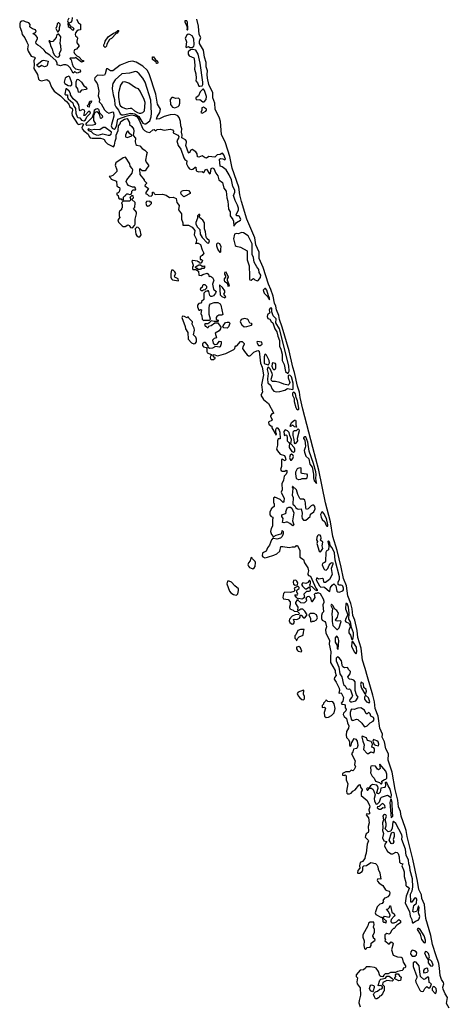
# Model space of a CAD drawing. Extents: x 2789571 to 2951634, y 860514 to 1033803.
# Tile 92 of 102: x 2927667 to 2933341, y 977816 to 990829. Entities that reach past the tile are written whole.
import ezdxf

# ---------------------------------------------------------------- set-up
doc = ezdxf.new("R2010")
doc.units = 0

msp = doc.modelspace()

# ---------------------------------------------------------------- linework, layer by layer
at = {"layer": '0CON05XD'}
for points in [[(2928418, 990835), (2928445, 990788), (2928472, 990772), (2928472, 990705), (2928468, 990695), (2928438, 990692), (2928420, 990680), (2928403, 990657), (2928400, 990635), (2928406, 990616), (2928427, 990597), (2928431, 990585), (2928421, 990545), (2928423, 990525), (2928452, 990485), (2928415, 990442), (2928390, 990430), (2928383, 990405), (2928391, 990381), (2928422, 990352), (2928449, 990339), (2928492, 990292), (2928508, 990288), (2928510, 990275), (2928485, 990270), (2928402, 990328), (2928395, 990322), (2928335, 990320), (2928330, 990315), (2928347, 990297), (2928358, 990245), (2928372, 990212), (2928405, 990180), (2928466, 990166), (2928472, 990148), (2928460, 990135), (2928425, 990123), (2928395, 990140), (2928375, 990122), (2928332, 990192), (2928303, 990223), (2928275, 990232), (2928245, 990234), (2928205, 990219), (2928160, 990235), (2928160, 990255), (2928148, 990285), (2928065, 990361), (2928015, 990391), (2927988, 990428), (2927937, 990477), (2927905, 990491), (2927885, 990512), (2927879, 990535), (2927902, 990575), (2927903, 990593), (2927880, 990620), (2927840, 990645), (2927855, 990648), (2927877, 990663), (2927884, 990675), (2927877, 990695), (2927835, 990708), (2927808, 990725), (2927802, 990735), (2927803, 990765), (2927787, 990787), (2927745, 990799), (2927716, 990816), (2927695, 990811), (2927675, 990795), (2927667, 990773), (2927668, 990735), (2927690, 990680), (2927700, 990635), (2927735, 990591), (2927759, 990531), (2927777, 990495), (2927768, 990445), (2927778, 990415), (2927818, 990348), (2927862, 990335), (2927871, 990325), (2927852, 990285), (2927857, 990237), (2927853, 990185), (2927903, 990105), (2927914, 990044), (2927929, 990029), (2927955, 990021), (2928025, 990038), (2928055, 990017), (2928089, 989939), (2928124, 989884), (2928205, 989825), (2928259, 989769), (2928285, 989750), (2928315, 989715), (2928329, 989679), (2928359, 989655), (2928366, 989635), (2928357, 989595), (2928360, 989565), (2928432, 989452), (2928446, 989444), (2928488, 989458), (2928500, 989455), (2928508, 989445), (2928486, 989405), (2928492, 989385), (2928512, 989362), (2928573, 989315), (2928585, 989285), (2928599, 989269), (2928625, 989262), (2928735, 989262), (2928766, 989256), (2928782, 989245), (2928798, 989215), (2928825, 989188), (2928905, 989148), (2928919, 989171), (2928928, 989225), (2928941, 989265), (2928941, 989305), (2928967, 989363), (2928974, 989425), (2928994, 989455), (2929003, 989485), (2929051, 989515), (2929085, 989524), (2929115, 989470), (2929116, 989445), (2929148, 989418), (2929168, 989385), (2929173, 989355), (2929167, 989297), (2929196, 989265), (2929192, 989215), (2929201, 989181), (2929215, 989171), (2929255, 989164), (2929285, 989125), (2929321, 989105), (2929352, 989075), (2929340, 989045), (2929329, 988975), (2929336, 988946), (2929368, 988905), (2929367, 988895), (2929345, 988868), (2929325, 988832), (2929283, 988833), (2929255, 988860), (2929250, 988855), (2929253, 988783), (2929310, 988715), (2929312, 988702), (2929340, 988675), (2929340, 988665), (2929322, 988648), (2929320, 988635), (2929367, 988597), (2929333, 988547), (2929335, 988530), (2929350, 988525), (2929373, 988503), (2929402, 988498), (2929420, 988515), (2929422, 988548), (2929435, 988550), (2929442, 988532), (2929455, 988520), (2929555, 988523), (2929600, 988510), (2929645, 988480), (2929695, 988486), (2929733, 988465), (2929742, 988415), (2929773, 988373), (2929766, 988315), (2929803, 988265), (2929803, 988195), (2929820, 988145), (2929822, 988112), (2929895, 988116), (2929945, 988086), (2929981, 988045), (2929971, 987985), (2930002, 987925), (2929998, 987882), (2929990, 987870), (2930002, 987878), (2930024, 987876), (2930055, 987858), (2930076, 987786), (2930097, 987745), (2930078, 987712), (2930050, 987695), (2930052, 987662), (2930068, 987658), (2930080, 987645), (2930078, 987632), (2930058, 987612), (2930042, 987612), (2930038, 987628), (2930025, 987630), (2930015, 987640), (2929955, 987647), (2929942, 987638), (2929960, 987585), (2929960, 987575), (2929950, 987565), (2929950, 987535), (2929955, 987530), (2929995, 987530), (2930028, 987508), (2930032, 987452), (2930065, 987450), (2930085, 987462), (2930145, 987478), (2930160, 987465), (2930163, 987443), (2930170, 987435), (2930185, 987440), (2930215, 987421), (2930232, 987385), (2930212, 987332), (2930226, 987266), (2930260, 987235), (2930255, 987214), (2930225, 987180), (2930205, 987170), (2930192, 987172), (2930177, 987185), (2930166, 987236), (2930155, 987250), (2930145, 987240), (2930122, 987238), (2930100, 987215), (2930097, 987133), (2930070, 987105), (2930070, 987095), (2930060, 987085), (2930035, 987080), (2930015, 987058), (2930014, 987034), (2930032, 986992), (2930045, 986990), (2930055, 987000), (2930070, 986995), (2930060, 986945), (2930072, 986915), (2930075, 986870), (2930095, 986852), (2930105, 986860), (2930175, 986860), (2930188, 986872), (2930170, 986935), (2930168, 987015), (2930173, 987057), (2930186, 987074), (2930235, 987090), (2930285, 987093), (2930314, 987075), (2930323, 987055), (2930350, 986935), (2930335, 986923), (2930295, 986923), (2930272, 986908), (2930263, 986895), (2930260, 986865), (2930287, 986857), (2930290, 986845), (2930285, 986840), (2930235, 986840), (2930195, 986850), (2930165, 986820)], [(2928315, 990850), (2928300, 990815), (2928302, 990802), (2928315, 990790), (2928345, 990798), (2928360, 990815), (2928363, 990857)], [(2931135, 986765), (2931099, 986865), (2931088, 986918), (2931058, 986995), (2931052, 987045), (2931034, 987085), (2931016, 987176), (2930985, 987265), (2930953, 987335), (2930883, 987553), (2930831, 987675), (2930828, 987755), (2930785, 987852), (2930771, 987945), (2930666, 988195), (2930598, 988428), (2930574, 988515), (2930561, 988615), (2930475, 988868), (2930443, 989023), (2930384, 989204), (2930333, 989313), (2930320, 989485), (2930308, 989528), (2930250, 989645), (2930246, 989725), (2930216, 989795), (2930218, 989865), (2930166, 989975), (2930148, 990055), (2930141, 990105), (2930146, 990154), (2930131, 990205), (2930132, 990265), (2930106, 990335), (2930096, 990425), (2930040, 990515), (2930040, 990545), (2930059, 990595), (2930039, 990635), (2930030, 990745), (2930008, 990835)], [(2928175, 990670), (2928192, 990695), (2928192, 990725), (2928202, 990755), (2928202, 990772), (2928185, 990790), (2928175, 990790), (2928160, 990775), (2928158, 990745), (2928144, 990715), (2928165, 990670), (2928175, 990670)], [(2928375, 990690), (2928388, 990708), (2928368, 990728), (2928352, 990732), (2928318, 990778), (2928302, 990778), (2928305, 990740), (2928328, 990728), (2928360, 990695), (2928375, 990690)], [(2929885, 990691), (2929889, 990705), (2929885, 990798), (2929875, 990814), (2929854, 990816), (2929847, 990813), (2929848, 990795), (2929872, 990755), (2929880, 990725), (2929875, 990700), (2929885, 990691)], [(2928165, 990334), (2928185, 990340), (2928198, 990355), (2928194, 990386), (2928213, 990427), (2928210, 990485), (2928200, 990515), (2928208, 990605), (2928185, 990640), (2928175, 990640), (2928155, 990620), (2928148, 990595), (2928105, 990541), (2928078, 990538), (2928065, 990552), (2928055, 990552), (2928050, 990545), (2928068, 990515), (2928074, 990485), (2928096, 990446), (2928104, 990404), (2928123, 990365), (2928142, 990342), (2928165, 990334)], [(2928795, 990460), (2928778, 990478), (2928778, 990495), (2928793, 990525), (2928797, 990545), (2928835, 990602), (2928905, 990650), (2928932, 990658), (2928965, 990688), (2928978, 990688), (2928955, 990652), (2928942, 990648), (2928879, 990581), (2928854, 990566), (2928818, 990505), (2928815, 990480), (2928795, 990460)], [(2929945, 990460), (2929965, 990480), (2929971, 990499), (2929967, 990575), (2929945, 990616), (2929915, 990634), (2929893, 990637), (2929873, 990625), (2929852, 990585), (2929869, 990539), (2929862, 990472), (2929865, 990464), (2929895, 990477), (2929915, 990464), (2929945, 990460)], [(2930045, 989949), (2930075, 989954), (2930086, 989974), (2930085, 990005), (2930049, 990255), (2930026, 990375), (2929995, 990425), (2929955, 990434), (2929925, 990433), (2929894, 990406), (2929890, 990375), (2929904, 990354), (2929965, 990327), (2929973, 990315), (2929982, 990225), (2929975, 990175), (2929994, 990115), (2929998, 990055), (2929993, 990023), (2930014, 989994), (2930035, 989952), (2930045, 989949)], [(2929485, 990250), (2929472, 990252), (2929468, 990268), (2929420, 990305), (2929422, 990338), (2929435, 990340), (2929457, 990307), (2929485, 990280), (2929490, 990265), (2929485, 990250)], [(2927925, 990204), (2927901, 990215), (2927892, 990235), (2927965, 990289), (2927985, 990294), (2928041, 990281), (2928029, 990225), (2928019, 990215), (2927995, 990206), (2927955, 990224), (2927925, 990204)], [(2930495, 988100), (2930531, 988149), (2930585, 988180), (2930586, 988195), (2930565, 988232), (2930555, 988239), (2930535, 988237), (2930527, 988245), (2930526, 988255), (2930557, 988313), (2930558, 988338), (2930545, 988378), (2930512, 988442), (2930496, 988494), (2930493, 988505), (2930509, 988551), (2930510, 988575), (2930483, 988623), (2930463, 988715), (2930435, 988778), (2930395, 988844), (2930343, 988883), (2930314, 988895), (2930305, 988985), (2930325, 988994), (2930351, 988991), (2930375, 988979), (2930384, 988985), (2930365, 989043), (2930345, 989064), (2930335, 989063), (2930315, 989046), (2930275, 989042), (2930245, 989014), (2930165, 989021), (2930135, 989000), (2930115, 989005), (2930075, 989029), (2930035, 989013), (2930015, 989015), (2930010, 989055), (2929995, 989083), (2929945, 989113), (2929927, 989105), (2929905, 989064), (2929895, 989071), (2929861, 989165), (2929871, 989205), (2929870, 989225), (2929855, 989243), (2929809, 989269), (2929814, 989305), (2929806, 989345), (2929808, 989385), (2929797, 989427), (2929791, 989485), (2929775, 989535), (2929755, 989561), (2929717, 989577), (2929655, 989572), (2929575, 989552), (2929515, 989520), (2929474, 989514), (2929482, 989545), (2929520, 989605), (2929525, 989645), (2929485, 989715), (2929465, 989845), (2929375, 990115), (2929352, 990162), (2929295, 990216), (2929205, 990269), (2929155, 990281), (2929105, 990271), (2928995, 990229), (2928895, 990154), (2928865, 990154), (2928825, 990182), (2928815, 990180), (2928796, 990114), (2928785, 990096), (2928765, 990091), (2928695, 990095), (2928660, 990060), (2928656, 990044), (2928659, 990025), (2928687, 989995), (2928695, 989975), (2928710, 989885), (2928705, 989825), (2928719, 989775), (2928716, 989745), (2928745, 989716), (2928785, 989639), (2928815, 989613), (2928845, 989596), (2928895, 989612), (2928905, 989605), (2928909, 989555), (2928877, 989425), (2928887, 989397), (2928914, 989384), (2928928, 989392), (2928945, 989423), (2928965, 989515), (2929085, 989559), (2929145, 989573), (2929185, 989565), (2929217, 989545), (2929245, 989502), (2929295, 989385), (2929314, 989364), (2929345, 989347), (2929385, 989340), (2929425, 989374), (2929445, 989380), (2929465, 989362), (2929483, 989377), (2929525, 989381), (2929575, 989368), (2929655, 989383), (2929684, 989375), (2929698, 989355), (2929695, 989332), (2929755, 989302), (2929768, 989285), (2929766, 989265), (2929743, 989227), (2929759, 989165), (2929795, 989120), (2929834, 989004), (2929850, 988980), (2929875, 988965), (2929868, 988925), (2929891, 988881), (2929908, 988858), (2929930, 988850), (2929955, 988855), (2929985, 988879), (2929995, 988879), (2929998, 988838), (2930007, 988827), (2930035, 988817), (2930075, 988821), (2930095, 988812), (2930105, 988815), (2930115, 988846), (2930135, 988853), (2930175, 988792), (2930185, 988802), (2930195, 988863), (2930215, 988870), (2930233, 988863), (2930259, 988799), (2930282, 988765), (2930295, 988714), (2930345, 988676), (2930361, 988601), (2930395, 988565), (2930403, 988473), (2930417, 988433), (2930423, 988325), (2930448, 988288), (2930446, 988235), (2930480, 988190), (2930490, 988165), (2930495, 988100)], [(2928335, 989955), (2928355, 989970), (2928355, 989995), (2928330, 990070), (2928315, 990084), (2928294, 990076), (2928269, 990055), (2928254, 990004), (2928265, 989986), (2928309, 989959), (2928335, 989955)], [(2928455, 989868), (2928445, 989872), (2928433, 989915), (2928414, 989945), (2928412, 990008), (2928428, 990042), (2928445, 990040), (2928485, 990002), (2928513, 989955), (2928535, 989942), (2928553, 989915), (2928550, 989905), (2928485, 989900), (2928455, 989868)], [(2929315, 989452), (2929335, 989455), (2929385, 989492), (2929404, 989544), (2929408, 989595), (2929400, 989765), (2929323, 990005), (2929295, 990055), (2929245, 990116), (2929215, 990139), (2929195, 990144), (2929115, 990123), (2929015, 990116), (2928929, 990035), (2928896, 989985), (2928891, 989965), (2928890, 989915), (2928900, 989835), (2928920, 989775), (2928925, 989705), (2928938, 989678), (2928974, 989635), (2928996, 989586), (2929014, 989574), (2929035, 989570), (2929135, 989596), (2929186, 989585), (2929239, 989549), (2929295, 989462), (2929315, 989452)], [(2928515, 989493), (2928536, 989505), (2928554, 989546), (2928600, 989595), (2928599, 989609), (2928595, 989615), (2928575, 989616), (2928535, 989571), (2928525, 989562), (2928515, 989563), (2928526, 989614), (2928522, 989635), (2928495, 989641), (2928465, 989626), (2928458, 989638), (2928446, 989705), (2928425, 989740), (2928372, 989782), (2928338, 989835), (2928338, 989855), (2928321, 989885), (2928285, 989916), (2928275, 989916), (2928263, 989845), (2928275, 989836), (2928300, 989835), (2928297, 989805), (2928305, 989785), (2928369, 989729), (2928378, 989695), (2928405, 989655), (2928410, 989595), (2928427, 989545), (2928435, 989536), (2928461, 989531), (2928485, 989501), (2928515, 989493)], [(2929245, 989593), (2929265, 989594), (2929295, 989605), (2929316, 989625), (2929323, 989735), (2929312, 989775), (2929256, 989886), (2929235, 989916), (2929195, 989931), (2929109, 989989), (2929055, 990006), (2929025, 990002), (2928998, 989965), (2928972, 989865), (2928974, 989806), (2928987, 989717), (2928995, 989697), (2929021, 989675), (2929075, 989650), (2929125, 989661), (2929145, 989659), (2929184, 989625), (2929225, 989601), (2929245, 989593)], [(2930085, 989744), (2930105, 989745), (2930130, 989775), (2930136, 989815), (2930110, 989895), (2930095, 989911), (2930085, 989912), (2930052, 989878), (2930029, 989821), (2929995, 989796), (2929994, 989785), (2930005, 989770), (2930045, 989774), (2930085, 989744)], [(2929715, 989664), (2929759, 989681), (2929775, 989695), (2929784, 989725), (2929783, 989773), (2929765, 989792), (2929725, 989790), (2929695, 989801), (2929675, 989800), (2929656, 989775), (2929659, 989709), (2929683, 989673), (2929715, 989664)], [(2928555, 989433), (2928542, 989445), (2928553, 989465), (2928628, 989542), (2928645, 989592), (2928652, 989598), (2928655, 989638), (2928675, 989653), (2928695, 989657), (2928706, 989645), (2928720, 989600), (2928758, 989565), (2928760, 989540), (2928742, 989522), (2928735, 989530), (2928722, 989582), (2928712, 989585), (2928708, 989598), (2928685, 989610), (2928660, 989605), (2928642, 989558), (2928642, 989495), (2928666, 989454), (2928663, 989445), (2928635, 989435), (2928555, 989433)], [(2928585, 989673), (2928567, 989677), (2928564, 989695), (2928582, 989715), (2928595, 989752), (2928615, 989757), (2928612, 989735), (2928590, 989715), (2928585, 989673)], [(2930075, 989594), (2930125, 989621), (2930136, 989635), (2930133, 989645), (2930095, 989673), (2930072, 989665), (2930074, 989635), (2930061, 989605), (2930075, 989594)], [(2928835, 989302), (2928855, 989303), (2928875, 989316), (2928881, 989345), (2928795, 989406), (2928770, 989405), (2928725, 989375), (2928655, 989378), (2928615, 989371), (2928575, 989385), (2928565, 989378), (2928576, 989365), (2928612, 989352), (2928639, 989325), (2928675, 989306), (2928705, 989305), (2928765, 989320), (2928835, 989302)], [(2929085, 989273), (2929150, 989295), (2929150, 989305), (2929122, 989322), (2929095, 989360), (2929082, 989348), (2929064, 989304), (2929065, 989280), (2929085, 989273)], [(2929035, 988450), (2929040, 988455), (2929040, 988485), (2929055, 988500), (2929070, 988505), (2929070, 988515), (2929082, 988528), (2929095, 988530), (2929115, 988520), (2929138, 988522), (2929150, 988545), (2929150, 988565), (2929165, 988580), (2929195, 988580), (2929202, 988595), (2929187, 988617), (2929158, 988618), (2929105, 988640), (2929085, 988660), (2929073, 988693), (2929080, 988715), (2929151, 988799), (2929160, 988845), (2929154, 988864), (2929124, 988894), (2929120, 988925), (2929065, 989013), (2929035, 989004), (2928935, 988939), (2928928, 988905), (2928951, 988845), (2928952, 988825), (2928895, 988772), (2928875, 988760), (2928850, 988755), (2928870, 988735), (2928873, 988723), (2928947, 988697), (2928948, 988635), (2928970, 988615), (2928985, 988610), (2928990, 988595), (2928980, 988555), (2928968, 988542), (2928950, 988535), (2928950, 988515), (2928968, 988508), (2928973, 988473), (2928982, 988462), (2929005, 988460), (2929015, 988450), (2929035, 988450)], [(2929155, 988080), (2929185, 988110), (2929192, 988128), (2929190, 988195), (2929210, 988265), (2929210, 988285), (2929170, 988335), (2929187, 988353), (2929192, 988405), (2929190, 988415), (2929150, 988455), (2929170, 988475), (2929165, 988500), (2929145, 988500), (2929122, 988478), (2929130, 988465), (2929130, 988445), (2929115, 988430), (2929035, 988430), (2929012, 988408), (2929020, 988385), (2929020, 988345), (2929010, 988335), (2929010, 988315), (2928990, 988305), (2928982, 988285), (2928982, 988235), (2928990, 988215), (2928962, 988185), (2928972, 988155), (2929020, 988105), (2929035, 988098), (2929062, 988098), (2929095, 988118), (2929118, 988108), (2929120, 988095), (2929132, 988082), (2929155, 988080)], [(2929835, 988490), (2929798, 988525), (2929794, 988546), (2929805, 988562), (2929825, 988572), (2929865, 988578), (2929895, 988572), (2929917, 988547), (2929918, 988532), (2929845, 988492), (2929835, 988490)], [(2929355, 988360), (2929362, 988368), (2929375, 988370), (2929408, 988402), (2929408, 988418), (2929395, 988420), (2929385, 988430), (2929342, 988428), (2929332, 988405), (2929343, 988373), (2929355, 988360)], [(2930155, 987876), (2930165, 987879), (2930172, 987905), (2930139, 987939), (2930130, 987955), (2930122, 988025), (2930109, 988065), (2930110, 988145), (2930085, 988182), (2930041, 988215), (2930039, 988225), (2930048, 988245), (2930045, 988255), (2930035, 988256), (2930016, 988235), (2930014, 988205), (2929992, 988148), (2929995, 988125), (2930015, 988089), (2930047, 988055), (2930050, 987995), (2930075, 987950), (2930145, 987882), (2930155, 987876)], [(2929255, 987960), (2929272, 987985), (2929257, 988047), (2929250, 988065), (2929230, 988085), (2929213, 988087), (2929190, 988065), (2929203, 987993), (2929215, 987972), (2929235, 987960), (2929255, 987960)], [(2930805, 987379), (2930815, 987384), (2930849, 987421), (2930852, 987455), (2930828, 987488), (2930827, 987527), (2930801, 987561), (2930766, 987625), (2930756, 987686), (2930739, 987725), (2930737, 987867), (2930684, 987974), (2930625, 988013), (2930595, 988019), (2930555, 988001), (2930525, 988004), (2930505, 987993), (2930492, 987935), (2930512, 987845), (2930525, 987835), (2930585, 987824), (2930672, 987775), (2930673, 987655), (2930696, 987575), (2930704, 987445), (2930700, 987400), (2930705, 987392), (2930725, 987387), (2930745, 987405), (2930755, 987407), (2930771, 987391), (2930793, 987383), (2930805, 987379)], [(2930315, 987752), (2930285, 987798), (2930270, 987835), (2930271, 987865), (2930285, 987882), (2930305, 987870), (2930323, 987833), (2930318, 987795), (2930320, 987755), (2930315, 987752)], [(2930055, 987530), (2930025, 987530), (2930015, 987540), (2930002, 987542), (2929990, 987555), (2929990, 987565), (2930035, 987590), (2930055, 987590), (2930075, 987570), (2930095, 987570), (2930108, 987578), (2930110, 987555), (2930098, 987542), (2930065, 987540), (2930055, 987530)], [(2929765, 987380), (2929758, 987405), (2929718, 987428), (2929712, 987445), (2929728, 987475), (2929718, 987495), (2929695, 987518), (2929672, 987518), (2929662, 987475), (2929662, 987425), (2929670, 987405), (2929685, 987392), (2929765, 987380)], [(2930425, 987300), (2930411, 987341), (2930378, 987365), (2930370, 987385), (2930373, 987405), (2930390, 987425), (2930390, 987445), (2930378, 987465), (2930378, 987485), (2930385, 987500), (2930422, 987435), (2930422, 987425), (2930408, 987405), (2930407, 987385), (2930427, 987345), (2930432, 987315), (2930425, 987300)], [(2930085, 987250), (2930095, 987260), (2930118, 987262), (2930140, 987285), (2930140, 987305), (2930117, 987327), (2930090, 987325), (2930080, 987315), (2930078, 987292), (2930065, 987290), (2930053, 987277), (2930050, 987265), (2930065, 987250), (2930085, 987250)], [(2930375, 987154), (2930390, 987165), (2930364, 987204), (2930377, 987225), (2930375, 987245), (2930345, 987288), (2930305, 987326), (2930315, 987195), (2930335, 987171), (2930375, 987154)], [(2930965, 987128), (2930967, 987155), (2930952, 987182), (2930929, 987255), (2930915, 987275), (2930904, 987276), (2930884, 987255), (2930897, 987215), (2930939, 987169), (2930965, 987128)], [(2931205, 986156), (2931215, 986158), (2931226, 986185), (2931222, 986255), (2931100, 986745), (2931048, 986825), (2931053, 986875), (2931017, 986915), (2930997, 986967), (2930995, 987015), (2930975, 987016), (2930965, 987005), (2930962, 986992), (2930969, 986955), (2930940, 986930), (2930935, 986905), (2930945, 986879), (2930970, 986870), (2930989, 986839), (2931011, 986821), (2931036, 986745), (2931062, 986705), (2931075, 986645), (2931100, 986590), (2931098, 986515), (2931117, 986475), (2931133, 986407), (2931132, 986325), (2931162, 986272), (2931179, 986179), (2931205, 986156)], [(2929965, 986547), (2929985, 986550), (2930000, 986570), (2930004, 986605), (2929992, 986632), (2929964, 986665), (2929976, 986725), (2929972, 986752), (2929947, 986805), (2929948, 986835), (2929900, 986885), (2929895, 986900), (2929885, 986900), (2929875, 986890), (2929845, 986908), (2929818, 986912), (2929808, 986895), (2929853, 986775), (2929856, 986745), (2929886, 986695), (2929893, 986605), (2929937, 986557), (2929965, 986547)], [(2930165, 986820), (2930152, 986808), (2930115, 986810), (2930110, 986805), (2930115, 986780), (2930125, 986780), (2930145, 986760), (2930158, 986762), (2930165, 986780), (2930195, 986788), (2930245, 986822), (2930255, 986823), (2930285, 986822), (2930324, 986765), (2930320, 986745), (2930303, 986717), (2930250, 986685), (2930267, 986623), (2930234, 986616), (2930212, 986595), (2930224, 986554), (2930245, 986537), (2930275, 986542), (2930305, 986580), (2930328, 986578), (2930327, 986545), (2930313, 986507), (2930305, 986502), (2930255, 986510), (2930215, 986489), (2930173, 986483), (2930158, 986498), (2930155, 986520), (2930121, 986561), (2930105, 986563), (2930083, 986545), (2930081, 986525), (2930094, 986504), (2930130, 986495), (2930140, 986485), (2930137, 986445), (2930145, 986428), (2930200, 986405), (2930200, 986395), (2930186, 986384), (2930182, 986365), (2930185, 986348), (2930195, 986337), (2930225, 986338), (2930250, 986355), (2930250, 986365), (2930235, 986370), (2930222, 986385), (2930220, 986395), (2930235, 986403), (2930275, 986389), (2930295, 986391), (2930391, 986419), (2930495, 986470), (2930510, 986485), (2930512, 986508), (2930522, 986518), (2930535, 986520), (2930585, 986578), (2930607, 986577), (2930632, 986552), (2930632, 986535), (2930613, 986507), (2930610, 986485), (2930634, 986445), (2930671, 986401), (2930688, 986388), (2930705, 986388), (2930715, 986390), (2930760, 986435), (2930798, 986455), (2930815, 986459), (2930830, 986450), (2930849, 986289), (2930869, 986235), (2930886, 986135), (2930862, 986005), (2930873, 985905), (2930852, 985865), (2930885, 985809), (2930953, 985755), (2931018, 985635), (2931020, 985625), (2930995, 985619), (2930978, 985595), (2930978, 985585), (2931001, 985545), (2930995, 985532), (2930958, 985515), (2930952, 985505), (2930958, 985485), (2930985, 985460), (2930998, 985458), (2930998, 985435), (2931055, 985340), (2931060, 985355), (2931050, 985375), (2931050, 985415), (2931062, 985438), (2931075, 985432), (2931095, 985406), (2931105, 985377), (2931108, 985292), (2931082, 985288), (2931070, 985265), (2931072, 985205), (2931058, 985155), (2931071, 985131), (2931109, 985089), (2931165, 985071), (2931175, 985049), (2931181, 985015), (2931175, 985000), (2931135, 985020), (2931123, 985017), (2931126, 984925), (2931112, 984885), (2931121, 984871), (2931135, 984862), (2931167, 984863), (2931187, 984877), (2931195, 984870), (2931196, 984845), (2931188, 984825), (2931160, 984795), (2931152, 984745), (2931128, 984695), (2931132, 984615), (2931122, 984585), (2931133, 984553), (2931162, 984505), (2931157, 984463), (2931145, 984450), (2931107, 984487), (2931035, 984520), (2931020, 984505), (2931020, 984445), (2931030, 984435), (2931028, 984395), (2930990, 984365), (2930990, 984355), (2930970, 984325), (2930970, 984285), (2930990, 984265), (2931010, 984255), (2931012, 984235), (2931007, 984223), (2931006, 984135), (2930988, 984105), (2930979, 984065), (2930994, 984024), (2931015, 983998), (2931025, 983998), (2931055, 984016), (2931116, 984034), (2931128, 984045), (2931135, 984077), (2931146, 984065), (2931146, 984036), (2931135, 984000), (2931110, 983975), (2931065, 983963), (2931023, 983973), (2931015, 983980), (2930992, 983955), (2930968, 983885), (2930941, 983849), (2930923, 983805), (2930885, 983789), (2930873, 983777), (2930869, 983745), (2930879, 983729), (2930905, 983716), (2930940, 983725), (2931025, 983751), (2931065, 983771), (2931104, 983806), (2931115, 983866), (2931143, 983867), (2931225, 983852), (2931265, 983864), (2931299, 983861), (2931313, 983867), (2931325, 983882), (2931335, 983880), (2931366, 983814), (2931367, 983727), (2931414, 983695), (2931430, 983650), (2931474, 983585), (2931481, 983545), (2931471, 983509), (2931472, 983495), (2931480, 983485), (2931507, 983475), (2931578, 983318), (2931596, 983295), (2931598, 983282), (2931575, 983290), (2931530, 983335), (2931502, 983342), (2931500, 983365), (2931510, 983375), (2931510, 983405), (2931495, 983420), (2931480, 983405), (2931475, 983390), (2931445, 983380), (2931405, 983387), (2931390, 983365), (2931402, 983342), (2931438, 983308), (2931455, 983308), (2931485, 983330), (2931498, 983328), (2931505, 983280), (2931485, 983270), (2931455, 983270), (2931432, 983248), (2931422, 983235), (2931430, 983195), (2931412, 983178), (2931395, 983172), (2931355, 983178), (2931345, 983170), (2931325, 983192), (2931302, 983225), (2931305, 983230), (2931335, 983230), (2931342, 983238), (2931328, 983268), (2931328, 983285), (2931330, 983295), (2931357, 983313), (2931357, 983327), (2931345, 983340), (2931335, 983340), (2931290, 983315), (2931300, 983285), (2931287, 983273), (2931245, 983257), (2931167, 983263), (2931150, 983245), (2931144, 983195), (2931152, 983175), (2931215, 983167), (2931238, 983135), (2931240, 983095), (2931230, 983065), (2931234, 983044), (2931277, 983027), (2931293, 983013), (2931335, 983010), (2931360, 982985), (2931355, 982970), (2931305, 982962), (2931264, 982946), (2931230, 982905), (2931228, 982885), (2931234, 982864), (2931265, 982840), (2931285, 982847), (2931297, 982865), (2931285, 982900), (2931293, 982907), (2931326, 982904), (2931361, 982919), (2931372, 982935), (2931372, 982958), (2931385, 982960), (2931415, 982922), (2931435, 982922), (2931463, 982965), (2931433, 983013), (2931405, 983038), (2931381, 983039), (2931355, 983020), (2931342, 983022), (2931346, 983066), (2931312, 983115), (2931313, 983127), (2931335, 983160), (2931375, 983128), (2931415, 983123), (2931432, 983128), (2931460, 983155), (2931450, 983185), (2931460, 983195), (2931462, 983208), (2931485, 983210), (2931507, 983187), (2931515, 983150), (2931525, 983140), (2931535, 983142), (2931570, 983195), (2931560, 983235), (2931575, 983250), (2931595, 983250), (2931605, 983260), (2931635, 983244), (2931676, 983175), (2931684, 983145), (2931684, 983125), (2931672, 983095), (2931678, 983005), (2931663, 982985), (2931654, 982956), (2931654, 982915), (2931661, 982895), (2931696, 982876), (2931704, 982864), (2931718, 982805), (2931708, 982765), (2931712, 982725), (2931758, 982625), (2931753, 982575), (2931776, 982475), (2931770, 982405), (2931772, 982335), (2931835, 982230), (2931832, 982205), (2931846, 982164), (2931824, 982136), (2931822, 982115), (2931849, 982075), (2931886, 981995), (2931892, 981965), (2931880, 981935), (2931885, 981930), (2931915, 981932), (2931945, 981870), (2931937, 981823), (2931912, 981795), (2931920, 981785), (2931955, 981777), (2931968, 981765), (2931968, 981735), (2931977, 981715), (2931976, 981695), (2931944, 981666), (2931938, 981645), (2931952, 981622), (2931985, 981594), (2931998, 981535), (2932013, 981495), (2932012, 981465), (2931985, 981420), (2931979, 981375), (2931985, 981342), (2932010, 981315), (2932022, 981285), (2932023, 981235), (2932035, 981230), (2932045, 981240), (2932053, 981277), (2932085, 981330), (2932105, 981320), (2932126, 981295), (2932131, 981235), (2932125, 981207), (2932115, 981197), (2932075, 981190), (2932067, 981155), (2932050, 981125), (2932099, 981035), (2932089, 980985), (2932101, 980955), (2932085, 980918), (2932065, 980902), (2932045, 980910), (2932022, 980888), (2931975, 980890), (2931930, 980865), (2931930, 980845), (2931955, 980840), (2931965, 980848), (2931980, 980835), (2931980, 980785), (2931999, 980729), (2931982, 980635), (2931989, 980609), (2932000, 980600), (2932025, 980596), (2932043, 980607), (2932065, 980633), (2932098, 980652), (2932145, 980712), (2932155, 980720), (2932165, 980710), (2932168, 980685), (2932190, 980655), (2932190, 980645), (2932176, 980624), (2932177, 980577), (2932255, 980508), (2932289, 980445), (2932293, 980425), (2932278, 980385), (2932289, 980349), (2932288, 980335), (2932275, 980328), (2932250, 980335), (2932245, 980320), (2932272, 980282), (2932282, 980215), (2932268, 980165), (2932276, 980104), (2932268, 980085), (2932245, 980070), (2932233, 980045), (2932232, 980025), (2932270, 979985), (2932272, 979975), (2932257, 979935), (2932244, 979815), (2932229, 979775), (2932227, 979745), (2932196, 979704), (2932165, 979690), (2932154, 979645), (2932160, 979615), (2932134, 979585), (2932128, 979555), (2932135, 979548), (2932155, 979551), (2932190, 979570), (2932200, 979595), (2932200, 979635), (2932212, 979648), (2932247, 979653), (2932305, 979692), (2932365, 979678), (2932385, 979660), (2932397, 979635), (2932401, 979601), (2932422, 979555), (2932438, 979472), (2932396, 979474), (2932389, 979455), (2932391, 979445), (2932415, 979416), (2932462, 979385), (2932500, 979330), (2932515, 979320), (2932545, 979313), (2932556, 979295), (2932550, 979265), (2932528, 979235), (2932505, 979222), (2932485, 979220), (2932462, 979188), (2932470, 979175), (2932465, 979160), (2932455, 979150), (2932422, 979138), (2932390, 979105), (2932365, 979040)], [(2930405, 986752), (2930365, 986758), (2930352, 986775), (2930353, 986785), (2930385, 986827), (2930405, 986834), (2930435, 986830), (2930442, 986815), (2930425, 986772), (2930405, 986752)], [(2930630, 986770), (2930665, 986773), (2930728, 986792), (2930736, 986805), (2930730, 986815), (2930705, 986819), (2930685, 986864), (2930673, 986873), (2930635, 986880), (2930592, 986868), (2930580, 986835), (2930599, 986795), (2930630, 986770)], [(2933341, 977765), (2933306, 977826), (2933319, 977905), (2933287, 977955), (2933261, 978015), (2933257, 978045), (2933271, 978085), (2933266, 978105), (2933240, 978145), (2933219, 978195), (2933212, 978295), (2933201, 978355), (2933168, 978458), (2933118, 978605), (2933098, 978725), (2933032, 978952), (2933012, 979135), (2932980, 979215), (2932972, 979265), (2932940, 979335), (2932922, 979445), (2932861, 979735), (2932786, 980035), (2932773, 980113), (2932757, 980153), (2932706, 980305), (2932696, 980366), (2932670, 980425), (2932661, 980515), (2932628, 980655), (2932586, 980885), (2932532, 981045), (2932539, 981125), (2932503, 981193), (2932486, 981285), (2932456, 981345), (2932461, 981385), (2932424, 981465), (2932401, 981625), (2932361, 981725), (2932354, 981815), (2932333, 981903), (2932259, 982145), (2932232, 982255), (2932194, 982365), (2932177, 982525), (2932134, 982665), (2932123, 982755), (2932092, 982895), (2932068, 982955), (2932060, 983045), (2932041, 983115), (2932001, 983215), (2931982, 983345), (2931942, 983445), (2931914, 983596), (2931861, 983815), (2931805, 983998), (2931772, 984195), (2931705, 984442), (2931618, 984875), (2931539, 985175), (2931405, 985682), (2931370, 985835), (2931362, 985905), (2931335, 985985), (2931297, 986167), (2931273, 986235), (2931225, 986455), (2931135, 986765)], [(2930845, 986525), (2930868, 986542), (2930867, 986567), (2930802, 986578), (2930797, 986565), (2930822, 986525), (2930845, 986525)], [(2930955, 986267), (2930967, 986295), (2930964, 986325), (2930925, 986394), (2930915, 986407), (2930905, 986406), (2930895, 986375), (2930895, 986289), (2930905, 986279), (2930955, 986267)], [(2931025, 986203), (2931015, 986212), (2931001, 986245), (2931005, 986285), (2931015, 986298), (2931035, 986291), (2931046, 986275), (2931047, 986225), (2931035, 986204), (2931025, 986203)], [(2931055, 985909), (2931105, 985915), (2931168, 985932), (2931205, 985956), (2931275, 985944), (2931281, 985949), (2931277, 986025), (2931255, 986109), (2931235, 986130), (2931215, 986128), (2931213, 986095), (2931235, 986035), (2931227, 986013), (2931215, 985999), (2931155, 986011), (2931105, 986036), (2931045, 986048), (2931005, 986048), (2930991, 986061), (2930987, 986077), (2931006, 986134), (2931001, 986155), (2930973, 986215), (2930955, 986235), (2930945, 986232), (2930935, 986205), (2930948, 986155), (2930941, 986081), (2930945, 986031), (2930979, 985999), (2931002, 985945), (2931025, 985920), (2931055, 985909)], [(2931345, 985674), (2931355, 985680), (2931355, 985695), (2931335, 985792), (2931318, 985838), (2931309, 985885), (2931295, 985903), (2931284, 985906), (2931272, 985895), (2931271, 985865), (2931293, 985825), (2931294, 985785), (2931313, 985703), (2931325, 985685), (2931345, 985674)], [(2931325, 985442), (2931295, 985448), (2931275, 985470), (2931245, 985454), (2931238, 985458), (2931255, 985507), (2931295, 985536), (2931308, 985538), (2931315, 985530), (2931316, 985475), (2931325, 985442)], [(2931285, 985112), (2931299, 985125), (2931300, 985155), (2931291, 985175), (2931248, 985225), (2931258, 985282), (2931236, 985335), (2931228, 985375), (2931205, 985397), (2931173, 985407), (2931155, 985385), (2931158, 985348), (2931165, 985336), (2931185, 985341), (2931195, 985332), (2931201, 985305), (2931198, 985265), (2931222, 985242), (2931229, 985229), (2931224, 985195), (2931228, 985175), (2931263, 985123), (2931285, 985112)], [(2931305, 985226), (2931295, 985238), (2931292, 985282), (2931277, 985335), (2931278, 985365), (2931285, 985390), (2931295, 985400), (2931325, 985400), (2931345, 985420), (2931356, 985415), (2931360, 985395), (2931334, 985295), (2931336, 985264), (2931315, 985231), (2931305, 985226)], [(2931585, 984698), (2931589, 984711), (2931579, 984765), (2931583, 984817), (2931578, 984855), (2931548, 984965), (2931492, 985125), (2931472, 985245), (2931445, 985315), (2931435, 985318), (2931417, 985305), (2931414, 985295), (2931433, 985273), (2931440, 985195), (2931439, 985175), (2931426, 985135), (2931427, 985115), (2931445, 985062), (2931484, 985024), (2931500, 984955), (2931529, 984915), (2931548, 984822), (2931546, 984775), (2931558, 984735), (2931585, 984698)], [(2931245, 985008), (2931255, 985008), (2931275, 985030), (2931282, 985055), (2931275, 985079), (2931255, 985089), (2931238, 985075), (2931232, 985045), (2931238, 985018), (2931245, 985008)], [(2931355, 984749), (2931331, 984755), (2931325, 984765), (2931313, 984827), (2931316, 984855), (2931335, 984897), (2931365, 984910), (2931380, 984905), (2931381, 984841), (2931394, 984834), (2931456, 984826), (2931466, 984815), (2931466, 984795), (2931455, 984760), (2931395, 984760), (2931375, 984754), (2931355, 984749)], [(2931445, 984214), (2931504, 984265), (2931510, 984295), (2931552, 984325), (2931568, 984365), (2931564, 984394), (2931552, 984412), (2931535, 984415), (2931515, 984406), (2931475, 984365), (2931455, 984358), (2931446, 984375), (2931444, 984446), (2931435, 984478), (2931415, 984493), (2931377, 984493), (2931365, 984500), (2931339, 984555), (2931325, 984614), (2931272, 984665), (2931266, 984655), (2931274, 984635), (2931265, 984545), (2931280, 984515), (2931274, 984425), (2931300, 984405), (2931315, 984380), (2931335, 984364), (2931345, 984360), (2931385, 984364), (2931396, 984306), (2931392, 984265), (2931398, 984238), (2931415, 984215), (2931445, 984214)], [(2931275, 984138), (2931233, 984173), (2931205, 984187), (2931185, 984190), (2931155, 984180), (2931140, 984185), (2931148, 984235), (2931130, 984265), (2931130, 984285), (2931178, 984302), (2931187, 984313), (2931180, 984325), (2931196, 984364), (2931204, 984376), (2931223, 984387), (2931245, 984387), (2931261, 984375), (2931286, 984314), (2931271, 984205), (2931288, 984155), (2931275, 984138)], [(2931725, 984135), (2931735, 984136), (2931739, 984155), (2931718, 984235), (2931685, 984301), (2931665, 984324), (2931655, 984317), (2931642, 984288), (2931648, 984255), (2931664, 984225), (2931699, 984195), (2931709, 984155), (2931725, 984135)], [(2931885, 983264), (2931935, 983281), (2931944, 983295), (2931944, 983316), (2931935, 983342), (2931925, 983352), (2931915, 983358), (2931885, 983355), (2931875, 983365), (2931875, 983395), (2931890, 983435), (2931892, 983465), (2931835, 983685), (2931827, 983785), (2931795, 983850), (2931768, 983878), (2931765, 983912), (2931755, 983934), (2931745, 983944), (2931736, 983934), (2931751, 983875), (2931745, 983824), (2931716, 983804), (2931711, 983789), (2931706, 983674), (2931695, 983654), (2931665, 983642), (2931660, 983625), (2931685, 983570), (2931697, 983557), (2931715, 983555), (2931739, 983575), (2931755, 983619), (2931775, 983645), (2931795, 983655), (2931801, 983651), (2931802, 983635), (2931781, 983575), (2931792, 983495), (2931759, 983431), (2931705, 983389), (2931695, 983389), (2931685, 983397), (2931678, 983435), (2931665, 983444), (2931615, 983437), (2931595, 983450), (2931585, 983449), (2931584, 983425), (2931625, 983345), (2931645, 983330), (2931675, 983333), (2931695, 983328), (2931758, 983272), (2931764, 983276), (2931774, 983325), (2931795, 983358), (2931815, 983372), (2931841, 983345), (2931857, 983277), (2931867, 983267), (2931885, 983264)], [(2931635, 983797), (2931645, 983803), (2931671, 983839), (2931663, 983875), (2931670, 983925), (2931642, 983952), (2931651, 983975), (2931643, 984005), (2931635, 984015), (2931615, 984020), (2931601, 984009), (2931590, 983985), (2931588, 983955), (2931600, 983935), (2931590, 983905), (2931623, 983805), (2931635, 983797)], [(2930745, 983573), (2930765, 983584), (2930777, 983603), (2930782, 983655), (2930775, 983670), (2930740, 983705), (2930735, 983720), (2930722, 983715), (2930711, 983679), (2930687, 983653), (2930681, 983625), (2930687, 983605), (2930700, 983590), (2930745, 983573)], [(2930525, 983222), (2930535, 983226), (2930547, 983243), (2930559, 983285), (2930557, 983306), (2930508, 983348), (2930465, 983396), (2930435, 983410), (2930412, 983408), (2930404, 983375), (2930436, 983275), (2930454, 983254), (2930491, 983231), (2930525, 983222)], [(2931305, 983358), (2931335, 983360), (2931342, 983385), (2931329, 983409), (2931312, 983422), (2931285, 983418), (2931277, 983395), (2931285, 983368), (2931305, 983358)], [(2931865, 982769), (2931885, 982792), (2931915, 982875), (2931904, 982884), (2931865, 982880), (2931844, 982885), (2931840, 982895), (2931866, 982934), (2931876, 982986), (2931855, 983019), (2931828, 983038), (2931804, 983085), (2931784, 983106), (2931777, 983085), (2931798, 983045), (2931788, 982975), (2931796, 982924), (2931792, 982875), (2931802, 982825), (2931855, 982772), (2931865, 982769)], [(2932065, 982639), (2932078, 982685), (2932075, 982725), (2932049, 982795), (2932035, 982872), (2932013, 982905), (2932020, 982985), (2932010, 983065), (2931995, 983103), (2931985, 983114), (2931976, 983114), (2931972, 983045), (2932000, 982965), (2931969, 982905), (2931968, 982885), (2931975, 982872), (2932013, 982853), (2932029, 982829), (2932034, 982805), (2932016, 982755), (2932015, 982725), (2932037, 982695), (2932055, 982640), (2932065, 982639)], [(2931525, 982870), (2931535, 982880), (2931555, 982880), (2931585, 982898), (2931602, 982925), (2931588, 982965), (2931555, 982982), (2931505, 982982), (2931488, 982965), (2931507, 982917), (2931510, 982875), (2931525, 982870)], [(2931325, 982620), (2931340, 982655), (2931357, 982673), (2931410, 982695), (2931414, 982736), (2931425, 982770), (2931375, 982768), (2931342, 982758), (2931315, 982700), (2931300, 982685), (2931300, 982655), (2931318, 982638), (2931325, 982620)], [(2931875, 982512), (2931883, 982625), (2931875, 982659), (2931855, 982682), (2931845, 982679), (2931835, 982658), (2931834, 982604), (2931858, 982558), (2931862, 982515), (2931875, 982512)], [(2931385, 982473), (2931392, 982485), (2931375, 982529), (2931354, 982544), (2931324, 982536), (2931323, 982515), (2931335, 982492), (2931345, 982483), (2931385, 982473)], [(2932105, 982449), (2932115, 982457), (2932122, 982475), (2932115, 982535), (2932065, 982613), (2932055, 982609), (2932052, 982598), (2932050, 982545), (2932089, 982469), (2932105, 982449)], [(2932035, 981812), (2932055, 981813), (2932105, 981828), (2932138, 981875), (2932115, 981905), (2932100, 981965), (2932098, 982078), (2932080, 982100), (2932055, 982111), (2932025, 982114), (2932005, 982130), (2932003, 982145), (2932031, 982185), (2932036, 982216), (2932015, 982235), (2931997, 982267), (2931955, 982262), (2931935, 982275), (2931926, 982296), (2931923, 982335), (2931916, 982355), (2931885, 982397), (2931865, 982408), (2931848, 982392), (2931846, 982355), (2931881, 982271), (2931894, 982184), (2931920, 982145), (2931943, 982043), (2931965, 982025), (2931982, 981992), (2932005, 981983), (2932025, 981985), (2932035, 981974), (2932061, 981895), (2932055, 981877), (2932026, 981845), (2932024, 981825), (2932035, 981812)], [(2932235, 981910), (2932246, 981954), (2932244, 981975), (2932212, 982005), (2932206, 982055), (2932175, 982074), (2932169, 982045), (2932183, 981993), (2932225, 981918), (2932235, 981910)], [(2931415, 981842), (2931428, 981855), (2931427, 981885), (2931417, 981915), (2931420, 981965), (2931415, 981970), (2931345, 981942), (2931333, 981925), (2931344, 981895), (2931365, 981867), (2931395, 981844), (2931415, 981842)], [(2931715, 981609), (2931745, 981612), (2931787, 981633), (2931822, 981668), (2931832, 981725), (2931819, 981789), (2931805, 981812), (2931785, 981818), (2931753, 981813), (2931735, 981820), (2931715, 981840), (2931708, 981822), (2931680, 981795), (2931680, 981785), (2931660, 981765), (2931660, 981745), (2931665, 981740), (2931695, 981742), (2931705, 981730), (2931690, 981675), (2931694, 981625), (2931715, 981609)], [(2932285, 981799), (2932292, 981815), (2932274, 981865), (2932235, 981900), (2932219, 981875), (2932221, 981851), (2932247, 981815), (2932285, 981799)], [(2932225, 981484), (2932255, 981498), (2932295, 981535), (2932335, 981557), (2932348, 981582), (2932341, 981605), (2932305, 981625), (2932297, 981657), (2932285, 981670), (2932275, 981671), (2932255, 981656), (2932245, 981656), (2932222, 981702), (2932174, 981734), (2932135, 981731), (2932085, 981711), (2932055, 981717), (2932045, 981713), (2932033, 981675), (2932032, 981642), (2932045, 981587), (2932055, 981570), (2932065, 981566), (2932115, 981585), (2932135, 981581), (2932185, 981530), (2932215, 981487), (2932225, 981484)], [(2932275, 981130), (2932305, 981151), (2932345, 981141), (2932355, 981165), (2932352, 981195), (2932345, 981205), (2932320, 981215), (2932325, 981255), (2932309, 981289), (2932261, 981301), (2932248, 981338), (2932191, 981359), (2932186, 981345), (2932197, 981295), (2932217, 981245), (2932207, 981185), (2932255, 981133), (2932275, 981130)], [(2932405, 981232), (2932412, 981255), (2932400, 981285), (2932385, 981300), (2932342, 981315), (2932333, 981295), (2932351, 981251), (2932365, 981240), (2932405, 981232)], [(2932445, 980730), (2932454, 980745), (2932449, 980765), (2932485, 980789), (2932505, 980791), (2932515, 980804), (2932514, 980856), (2932505, 980897), (2932425, 980991), (2932420, 980985), (2932426, 980935), (2932418, 980922), (2932405, 980917), (2932392, 980922), (2932365, 980963), (2932333, 980967), (2932307, 980963), (2932300, 980945), (2932306, 980905), (2932301, 980875), (2932322, 980832), (2932350, 980805), (2932366, 980766), (2932418, 980748), (2932435, 980731), (2932445, 980730)], [(2932375, 980461), (2932395, 980464), (2932419, 980491), (2932435, 980546), (2932444, 980556), (2932525, 980579), (2932575, 980549), (2932579, 980585), (2932559, 980659), (2932533, 980703), (2932516, 980745), (2932505, 980754), (2932496, 980744), (2932499, 980715), (2932492, 980688), (2932485, 980681), (2932438, 980672), (2932428, 980622), (2932405, 980600), (2932392, 980602), (2932385, 980615), (2932401, 980675), (2932397, 980697), (2932385, 980712), (2932325, 980723), (2932299, 980705), (2932283, 980677), (2932255, 980675), (2932248, 980665), (2932255, 980647), (2932265, 980646), (2932288, 980672), (2932315, 980671), (2932335, 980655), (2932363, 980585), (2932349, 980535), (2932353, 980503), (2932375, 980461)], [(2932435, 980394), (2932465, 980416), (2932488, 980412), (2932493, 980417), (2932491, 980445), (2932465, 980469), (2932445, 980461), (2932415, 980430), (2932394, 980426), (2932388, 980415), (2932413, 980395), (2932435, 980394)], [(2932575, 980280), (2932595, 980304), (2932597, 980315), (2932589, 980345), (2932586, 980484), (2932575, 980530), (2932565, 980519), (2932557, 980485), (2932575, 980280)], [(2932855, 978894), (2932865, 978895), (2932893, 978917), (2932931, 978929), (2932945, 978945), (2932951, 978975), (2932935, 979025), (2932945, 979095), (2932935, 979114), (2932928, 979112), (2932919, 979061), (2932907, 979043), (2932875, 979034), (2932859, 979045), (2932875, 979124), (2932910, 979155), (2932911, 979205), (2932905, 979219), (2932895, 979225), (2932883, 979217), (2932845, 979166), (2932835, 979167), (2932832, 979175), (2932829, 979271), (2932849, 979315), (2932859, 979365), (2932854, 979475), (2932826, 979585), (2932822, 979635), (2932807, 979675), (2932801, 979725), (2932770, 979785), (2932764, 979865), (2932715, 979995), (2932720, 980035), (2932713, 980055), (2932635, 980207), (2932605, 980234), (2932595, 980230), (2932585, 980145), (2932567, 980103), (2932535, 980097), (2932501, 980125), (2932496, 980136), (2932507, 980175), (2932508, 980205), (2932496, 980255), (2932513, 980303), (2932502, 980322), (2932485, 980324), (2932472, 980318), (2932465, 980305), (2932474, 980255), (2932459, 980215), (2932465, 980155), (2932457, 980115), (2932470, 980075), (2932460, 980015), (2932478, 979978), (2932516, 979966), (2932489, 979931), (2932486, 979905), (2932525, 979835), (2932575, 979803), (2932595, 979803), (2932635, 979828), (2932653, 979823), (2932668, 979808), (2932681, 979765), (2932682, 979695), (2932695, 979682), (2932726, 979675), (2932714, 979645), (2932738, 979592), (2932747, 979565), (2932746, 979505), (2932765, 979425), (2932768, 979388), (2932775, 979376), (2932800, 979365), (2932810, 979345), (2932770, 979245), (2932759, 979155), (2932814, 979045), (2932823, 978983), (2932846, 978935), (2932850, 978900), (2932855, 978894)], [(2932585, 979938), (2932573, 979943), (2932546, 979985), (2932579, 980081), (2932595, 980093), (2932610, 980085), (2932615, 980065), (2932612, 980035), (2932599, 979995), (2932608, 979965), (2932595, 979942), (2932585, 979938)], [(2932365, 979040), (2932362, 979025), (2932372, 979005), (2932435, 978970), (2932448, 978968), (2932460, 978955), (2932462, 978912), (2932472, 978902), (2932495, 978900), (2932505, 978890), (2932510, 978915), (2932472, 978952), (2932470, 978965), (2932485, 978980), (2932545, 978970), (2932560, 978985), (2932562, 978995), (2932540, 979045), (2932510, 979075), (2932535, 979080), (2932550, 979095), (2932555, 979120), (2932565, 979120), (2932582, 979035), (2932615, 979010), (2932620, 978995), (2932615, 978980), (2932573, 978937), (2932568, 978915), (2932575, 978900), (2932584, 978894), (2932615, 978892), (2932644, 978906), (2932675, 978938), (2932695, 978920), (2932698, 978895), (2932647, 978863), (2932630, 978845), (2932625, 978830), (2932615, 978820), (2932605, 978820), (2932577, 978793), (2932559, 978751), (2932545, 978742), (2932515, 978750), (2932490, 978735), (2932490, 978685), (2932498, 978675), (2932490, 978655), (2932545, 978610), (2932575, 978640), (2932595, 978630), (2932600, 978615), (2932578, 978535), (2932602, 978465), (2932655, 978442), (2932705, 978438), (2932719, 978429), (2932733, 978375), (2932762, 978325), (2932762, 978308), (2932755, 978300), (2932730, 978295), (2932730, 978275), (2932717, 978263), (2932655, 978252), (2932632, 978238), (2932565, 978237), (2932532, 978218), (2932495, 978218), (2932475, 978200), (2932465, 978180), (2932435, 978182), (2932425, 978192), (2932408, 978248), (2932374, 978294), (2932353, 978303), (2932295, 978312), (2932245, 978312), (2932234, 978296), (2932206, 978274), (2932162, 978268), (2932110, 978205), (2932110, 978185), (2932127, 978165), (2932121, 978115), (2932126, 978086), (2932166, 978034), (2932169, 977935), (2932149, 977865), (2932147, 977835), (2932164, 977785)], [(2932235, 978540), (2932248, 978552), (2932250, 978565), (2932295, 978570), (2932310, 978595), (2932310, 978625), (2932360, 978665), (2932358, 978678), (2932342, 978692), (2932340, 978705), (2932330, 978715), (2932330, 978725), (2932352, 978765), (2932352, 978805), (2932342, 978835), (2932343, 978857), (2932350, 978865), (2932345, 978900), (2932295, 978900), (2932275, 978888), (2932267, 978853), (2932200, 978735), (2932197, 978705), (2932217, 978655), (2932212, 978592), (2932223, 978553), (2932235, 978540)], [(2933015, 978627), (2933025, 978632), (2933029, 978665), (2933010, 978720), (2932957, 978805), (2932935, 978819), (2932925, 978817), (2932919, 978805), (2932957, 978745), (2932972, 978672), (2933005, 978633), (2933015, 978627)], [(2932885, 978452), (2932909, 978471), (2932913, 978495), (2932905, 978509), (2932881, 978525), (2932855, 978534), (2932845, 978529), (2932835, 978508), (2932830, 978485), (2932833, 978475), (2932853, 978453), (2932885, 978452)], [(2933115, 978319), (2933126, 978335), (2933111, 978381), (2933095, 978398), (2933068, 978408), (2933078, 978445), (2933066, 978486), (2933045, 978512), (2933025, 978515), (2933014, 978495), (2933035, 978445), (2933064, 978405), (2933064, 978365), (2933095, 978325), (2933115, 978319)], [(2932985, 977984), (2933000, 977990), (2933017, 978025), (2933045, 978050), (2933066, 978036), (2933085, 978036), (2933095, 978048), (2933104, 978085), (2933074, 978104), (2933073, 978163), (2933065, 978175), (2933055, 978176), (2933029, 978151), (2933005, 978146), (2932962, 978182), (2932950, 978245), (2932945, 978323), (2932905, 978374), (2932885, 978378), (2932864, 978365), (2932862, 978315), (2932911, 978185), (2932911, 978165), (2932897, 978133), (2932899, 978109), (2932954, 978004), (2932965, 977990), (2932985, 977984)], [(2932675, 978128), (2932622, 978152), (2932622, 978165), (2932637, 978183), (2932632, 978205), (2932640, 978220), (2932665, 978218), (2932682, 978192), (2932707, 978177), (2932695, 978133), (2932675, 978128)], [(2933015, 978226), (2933005, 978242), (2933004, 978265), (2933020, 978285), (2933045, 978300), (2933055, 978290), (2933056, 978256), (2933055, 978244), (2933045, 978235), (2933015, 978226)], [(2932325, 977982), (2932302, 977995), (2932287, 978025), (2932295, 978058), (2932305, 978070), (2932315, 978072), (2932338, 978065), (2932347, 978055), (2932349, 978039), (2932337, 977993), (2932325, 977982)], [(2932385, 977890), (2932365, 977890), (2932352, 977915), (2932342, 977945), (2932350, 977965), (2932365, 977980), (2932395, 977992), (2932425, 978018), (2932448, 978022), (2932460, 978035), (2932458, 978048), (2932437, 978067), (2932415, 978060), (2932400, 978065), (2932422, 978135), (2932435, 978148), (2932498, 978162), (2932515, 978190), (2932545, 978190), (2932583, 978163), (2932600, 978145), (2932600, 978135), (2932585, 978122), (2932515, 978130), (2932464, 978106), (2932458, 978078), (2932480, 978055), (2932480, 977995), (2932470, 977985), (2932460, 977955), (2932435, 977930), (2932420, 977925), (2932420, 977915), (2932408, 977902), (2932385, 977890)], [(2933155, 977959), (2933165, 977962), (2933171, 977995), (2933166, 978025), (2933145, 978049), (2933130, 978050), (2933113, 978027), (2933117, 978005), (2933155, 977959)]]:
    msp.add_lwpolyline(points, dxfattribs=at)

doc.saveas('drawing.dxf')
